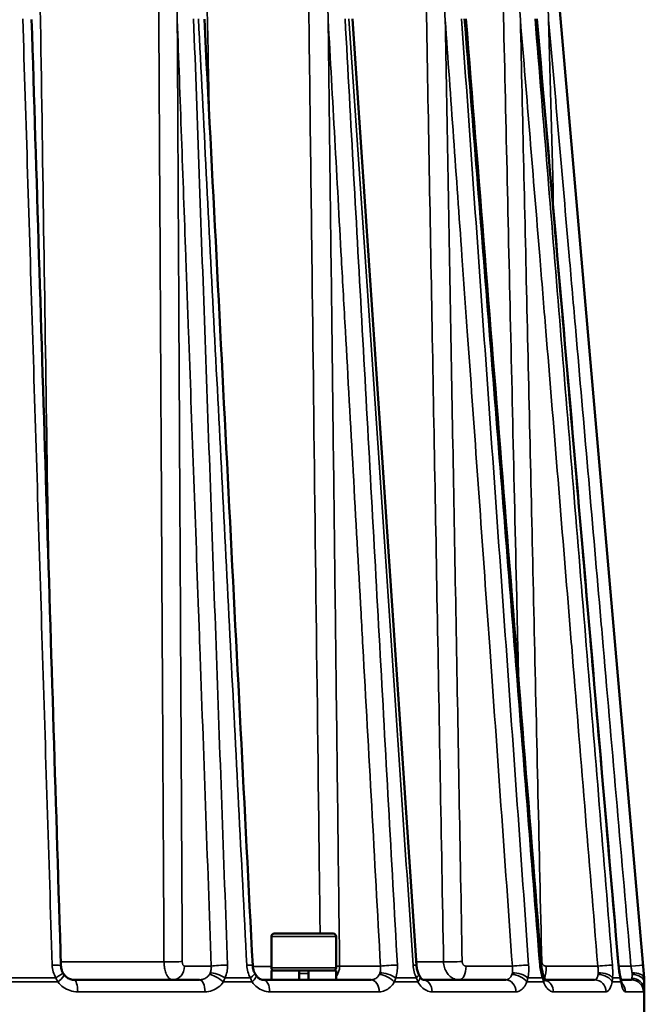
# Model space of a CAD drawing. Header units: millimetres. Extents: x 40 to 2195, y 40 to 1687.
# Tile 161 of 185: x 1563 to 1631, y 766 to 873. Entities that reach past the tile are written whole.
import ezdxf

# ---------------------------------------------------------------- set-up
doc = ezdxf.new("R2010")
doc.units = ezdxf.units.MM
doc.header["$LTSCALE"] = 8
doc.layers.add('Visible (ISO)', color=7, linetype='Continuous', lineweight=50)
doc.layers.add('Visible Narrow (ISO)', color=7, linetype='Continuous', lineweight=35)

msp = doc.modelspace()

# ---------------------------------------------------------------- linework, layer by layer
at = {"layer": 'Visible (ISO)'}
for p, q in [((1617.936, 917.718), (1630.891, 768.934)), ((1590.546, 773.418), (1590.546, 770.018)), ((1597.246, 773.718), (1590.846, 773.718)), ((1597.546, 773.418), (1597.546, 770.018)), ((1590.546, 769.718), (1593.546, 769.718)), ((1590.546, 769.718), (1590.546, 768.718)), ((1594.546, 769.718), (1593.546, 769.718)), ((1593.546, 769.718), (1593.546, 768.718)), ((1594.546, 769.718), (1594.546, 768.718)), ((1594.546, 769.718), (1597.546, 769.718)), ((1597.546, 769.718), (1597.546, 768.718)), ((1582.761, 768.718), (1569.177, 768.718)), ((1594.546, 768.718), (1589.667, 768.718)), ((1589.667, 768.718), (1589.667, 768.718)), ((1594.546, 768.718), (1597.466, 768.718)), ((1601.332, 768.718), (1597.466, 768.718)), ((1606.97, 768.718), (1606.97, 768.718)), ((1615.921, 768.718), (1606.972, 768.718)), ((1620.097, 768.718), (1620.097, 768.718)), ((1625.535, 768.718), (1620.193, 768.718)), ((1628.379, 768.718), (1628.379, 768.718)), ((1629.518, 768.718), (1628.379, 768.718)), ((1630.91, 763.718), (1630.91, 768.5))]:
    msp.add_line(p, q, dxfattribs=at)
for centre, radius, start, end in [((1590.846, 773.418), 0.3, 89.99998, 180), ((1597.246, 773.418), 0.3, 0, 90.00002), ((1590.846, 770.018), 0.3, 180, 270), ((1597.246, 770.018), 0.3, 270, 0), ((1625.91, 768.5), 5, 0, 4.97634)]:
    msp.add_arc(centre, radius, start, end, dxfattribs=at)
for centre, major_axis, ratio, start_param, end_param in [((1566.459, 770.193), (1.299, 0.04), 0.0814297, 6.2831346, 6.2831915), ((1587.217, 770.193), (1.298, 0.066), 0.0706785, 6.2831533, 6.283197), ((1604.955, 770.193), (1.297, 0.088), 0.0551106, 6.2831731, 6.283202), ((1618.465, 770.193), (1.296, 0.103), 0.035787, 6.2831841, 6.2832052), ((1626.826, 770.193), (1.295, 0.112), 0.0140246, 0.0000003, 0.000022), ((1566.849, 768.821), (1.127, 0.648), 0.0646655, 6.2831703, 6.2832308), ((1587.597, 768.821), (1.145, 0.615), 0.1913018, 0.0000062, 0.0000949), ((1605.299, 768.821), (1.181, 0.544), 0.3049012, 0.000022, 0.0001219), ((1618.75, 768.821), (1.225, 0.434), 0.397722, 0.0000233, 0.0001291), ((1627.032, 768.821), (1.269, 0.283), 0.4634387, 0.0000046, 0.0001211)]:
    msp.add_ellipse(centre, major_axis=major_axis, ratio=ratio, start_param=start_param, end_param=end_param, dxfattribs=at)
for points in [[(1564.588, 872.694), (1565.645, 838.541), (1566.702, 804.387), (1567.759, 770.234)], [(1583.284, 872.72), (1585.028, 838.567), (1586.772, 804.413), (1588.515, 770.259)], [(1599.317, 872.742), (1601.63, 838.588), (1603.941, 804.435), (1606.252, 770.281)], [(1611.594, 872.757), (1614.318, 838.604), (1617.04, 804.45), (1619.761, 770.296)], [(1619.28, 872.766), (1622.228, 838.612), (1625.175, 804.459), (1628.121, 770.305)], [(1567.976, 769.469), (1568.015, 769.402), (1568.057, 769.337), (1568.102, 769.278)], [(1588.744, 769.433), (1588.784, 769.358), (1588.827, 769.286), (1588.871, 769.22)], [(1606.481, 769.363), (1606.522, 769.275), (1606.563, 769.192), (1606.603, 769.116)], [(1619.975, 769.255), (1620.013, 769.15), (1620.049, 769.049), (1620.084, 768.956)], [(1628.301, 769.104), (1628.329, 768.978), (1628.354, 768.854), (1628.376, 768.738)]]:
    msp.add_open_spline(points, degree=3, dxfattribs=at)
for points, knots in [([(1567.759, 770.233), (1567.763, 770.077), (1567.792, 769.918), (1567.876, 769.664), (1567.922, 769.564), (1567.976, 769.47)], [0, 0, 0, 0, 0.047405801, 0.047405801, 0.080139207, 0.080139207, 0.080139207, 0.080139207]), ([(1588.515, 770.259), (1588.523, 770.108), (1588.549, 769.954), (1588.629, 769.678), (1588.681, 769.551), (1588.742, 769.436)], [0, 0, 0, 0, 0.045725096, 0.045725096, 0.086905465, 0.086905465, 0.086905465, 0.086905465]), ([(1606.252, 770.281), (1606.263, 770.119), (1606.289, 769.954), (1606.367, 769.645), (1606.419, 769.497), (1606.48, 769.366)], [0, 0, 0, 0, 0.048830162, 0.048830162, 0.097377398, 0.097377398, 0.097377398, 0.097377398]), ([(1619.761, 770.296), (1619.776, 770.106), (1619.804, 769.912), (1619.879, 769.561), (1619.924, 769.399), (1619.975, 769.255)], [0, 0, 0, 0, 0.05750245, 0.05750245, 0.11099868, 0.11099868, 0.11099868, 0.11099868]), ([(1628.121, 770.305), (1628.142, 770.066), (1628.172, 769.823), (1628.235, 769.423), (1628.267, 769.257), (1628.301, 769.104)], [0, 0, 0, 0, 0.07210272, 0.07210272, 0.12715477, 0.12715477, 0.12715477, 0.12715477]), ([(1568.102, 769.278), (1568.194, 769.154), (1568.305, 769.046), (1568.545, 768.877), (1568.677, 768.812), (1568.931, 768.736), (1569.055, 768.718), (1569.177, 768.718)], [0, 0, 0, 0, 0.04869151, 0.04869151, 0.09750558, 0.09750558, 0.14115899, 0.14115899, 0.14115899, 0.14115899]), ([(1588.871, 769.22), (1588.946, 769.107), (1589.033, 769.011), (1589.206, 768.865), (1589.295, 768.812), (1589.48, 768.735), (1589.575, 768.718), (1589.667, 768.718)], [0, 0, 0, 0, 0.04807091, 0.04807091, 0.09623189, 0.09623189, 0.15397796, 0.15397796, 0.15397796, 0.15397796]), ([(1606.603, 769.116), (1606.658, 769.014), (1606.718, 768.93), (1606.823, 768.811), (1606.869, 768.774), (1606.939, 768.727), (1606.959, 768.721), (1606.971, 768.718), (1606.972, 768.718), (1606.972, 768.718)], [0.00000509, 0.00000509, 0.00000509, 0.00000509, 0.04651303, 0.04651303, 0.09088006, 0.09088006, 0.13901594, 0.13901594, 0.16004643, 0.16004643, 0.16004643, 0.16004643]), ([(1620.084, 768.956), (1620.124, 768.849), (1620.167, 768.76), (1620.234, 768.647), (1620.259, 768.617), (1620.269, 768.606), (1620.27, 768.605), (1620.27, 768.605)], [0.00001277, 0.00001277, 0.00001277, 0.00001277, 0.04881207, 0.04881207, 0.09250692, 0.09250692, 0.10232668, 0.10232668, 0.10232668, 0.10232668]), ([(1628.376, 768.738), (1628.403, 768.588), (1628.435, 768.46), (1628.473, 768.335), (1628.484, 768.305), (1628.498, 768.267), (1628.503, 768.256), (1628.505, 768.251), (1628.506, 768.25), (1628.506, 768.25)], [0, 0, 0, 0, 0.06231788, 0.06231788, 0.08895708, 0.08895708, 0.11007237, 0.11007237, 0.11640622, 0.11640622, 0.11640622, 0.11640622])]:
    msp.add_open_spline(points, degree=3, knots=knots, dxfattribs=at)
at = {"layer": 'Visible Narrow (ISO)'}
for p, q in [((1597.546, 773.418), (1590.546, 773.418)), ((1578.915, 770.665), (1567.745, 770.665)), ((1581.145, 770.205), (1584.035, 770.205)), ((1585.795, 770.178), (1585.795, 770.178)), ((1587.889, 770.178), (1587.889, 770.178)), ((1590.546, 770.178), (1588.521, 770.178)), ((1597.546, 770.018), (1590.546, 770.018)), ((1597.925, 770.205), (1602.357, 770.205)), ((1609.181, 770.665), (1606.226, 770.665)), ((1611.622, 770.205), (1616.628, 770.205)), ((1620.27, 769.731), (1620.27, 769.731)), ((1620.291, 770.205), (1625.875, 770.205)), ((1628.091, 770.205), (1628.091, 770.205)), ((1628.13, 770.205), (1629.468, 770.205)), ((1567.207, 768.934), (1561.203, 768.934)), ((1567.354, 769.024), (1567.354, 769.024)), ((1588.264, 768.934), (1585.522, 768.934)), ((1593.546, 769.418), (1594.546, 769.418)), ((1603.992, 768.934), (1606.231, 768.934)), ((1619.883, 768.934), (1618.3, 768.934)), ((1628.289, 768.934), (1627.469, 768.934)), ((1630.891, 768.934), (1630.877, 768.934)), ((1561.202, 768.5), (1567.422, 768.5)), ((1585.34, 768.5), (1588.461, 768.5)), ((1603.848, 768.5), (1606.396, 768.5)), ((1618.203, 768.5), (1620.005, 768.5)), ((1627.427, 768.5), (1628.36, 768.5)), ((1630.891, 768.5), (1630.91, 768.5)), ((1583.359, 767.418), (1569.571, 767.418)), ((1602.208, 767.418), (1590.368, 767.418)), ((1617.016, 767.418), (1607.931, 767.418)), ((1626.774, 767.418), (1621.063, 767.418)), ((1630.817, 767.418), (1628.869, 767.418))]:
    msp.add_line(p, q, dxfattribs=at)
for centre, major_axis, ratio, start_param, end_param in [((1566.459, 770.193), (1.299, 0.04), 0.0814297, 0.0000061, 1.2937191), ((1579.599, 770.705), (1.5, 0.008), 0.0266841, 4.2383875, 5.7594019), ((1579.846, 770.218), (0, -1.5), 0.8660254, 0, 1.5620697), ((1581.149, 770.705), (0.005, 0.5), 0.5005844, 1.6021372, 3.1467683), ((1585.161, 770.193), (1.299, 0.047), 0.0793714, 1.0598095, 2.6161878), ((1587.217, 770.193), (1.298, 0.066), 0.0706785, 0.0000116, 1.0313763), ((1596.864, 770.218), (0, 1.5), 0.7071068, 3.8392953, 4.7036623), ((1596.864, 770.218), (1.5, 0.018), 0.0243944, 5.1837035, 5.4975275), ((1603.276, 770.193), (1.298, 0.072), 0.0674047, 0.7975724, 2.3539507), ((1604.955, 770.193), (1.297, 0.088), 0.0551106, 0.0000163, 0.7695179), ((1610.441, 770.705), (1.5, 0.027), 0.0204425, 3.7146753, 5.2356716), ((1610.872, 770.218), (0, -1.5), 0.5, 0, 1.5620697), ((1617.278, 770.193), (1.297, 0.092), 0.0508444, 0.5358356, 2.0922139), ((1618.465, 770.193), (1.296, 0.103), 0.035787, 0.00002, 0.5081349), ((1619.421, 770.705), (1.5, 0.034), 0.0150975, 4.9192322, 4.9738849), ((1619.903, 770.218), (0, 1.5), 0.258819, 3.666272, 4.7036623), ((1626.212, 770.193), (1.296, 0.106), 0.0308192, 0.274581, 1.8309592), ((1626.826, 770.193), (1.295, 0.112), 0.0140246, 0.0000221, 0.2471123), ((1626.826, 770.193), (1.295, 0.112), 0.0140237, 0.2471376, 0.247161), ((1629.468, 770.193), (1.295, 0.113), 0.0086937, 0.0136621, 1.5700403), ((1566.849, 768.821), (1.127, 0.648), 0.0646655, 4.9979671, 6.2831703), ((1567.06, 768.5), (1.042, 0.777), 0.1708574, 4.9375578, 6.2832057), ((1569.177, 767.418), (0, 1.3), 0.3029641, 4.712389, 6.2831853), ((1582.761, 767.418), (0, 1.3), 0.4596452, 4.7124002, 6.2831842), ((1584.713, 768.5), (1.075, -0.731), 0.2957554, 1.1607631, 2.7153872), ((1584.895, 768.821), (1.181, -0.543), 0.3062568, 1.1567654, 2.6689095), ((1587.597, 768.821), (1.145, 0.615), 0.1913018, 5.2285422, 6.2831914), ((1587.788, 768.5), (1.083, 0.719), 0.3175097, 5.1581231, 6.2832093), ((1589.667, 767.418), (0, 1.3), 0.5392959, 4.712389, 6.2831853), ((1601.332, 767.418), (0, 1.3), 0.6738411, 4.7123999, 6.2831838), ((1602.948, 768.5), (1.134, -0.635), 0.4247613, 0.9221391, 2.4767633), ((1603.093, 768.821), (1.226, -0.432), 0.398766, 0.897456, 2.4096001), ((1605.299, 768.821), (1.181, 0.544), 0.3049012, 5.4703531, 6.2832076), ((1605.458, 768.5), (1.145, 0.616), 0.4425243, 5.4008827, 6.2832012), ((1606.97, 767.418), (0, 1.3), 0.7388756, 4.712389, 6.2816376), ((1615.921, 767.418), (0, 1.3), 0.8421157, 4.7123982, 6.2831829), ((1617.091, 768.5), (1.206, -0.485), 0.5248204, 0.6536669, 2.2082911), ((1617.19, 768.821), (1.269, -0.281), 0.4641, 0.618277, 2.1304211), ((1618.75, 768.821), (1.225, 0.434), 0.397722, 5.7294211, 6.2832084), ((1618.866, 768.5), (1.217, 0.456), 0.5373815, 5.6745738, 6.2831815), ((1619.908, 767.418), (0, 1.3), 0.8880921, 6.1222437, 6.1222531), ((1619.903, 770.218), (0, 1.5), 0.2588398, 3.6614821, 3.6615017), ((1619.908, 767.418), (0, 1.3), 0.8881021, 4.712389, 6.0076634), ((1625.535, 767.418), (0, 1.3), 0.9530016, 4.7123978, 6.2831817), ((1626.178, 768.5), (1.271, -0.275), 0.5891139, 0.3519241, 1.9065482), ((1626.225, 768.821), (1.296, -0.097), 0.4978063, 0.3226095, 1.8347536), ((1627.032, 768.821), (1.269, 0.283), 0.4634387, 6.0083617, 6.28319), ((1627.097, 768.5), (1.278, 0.237), 0.5956171, 5.9810955, 6.2831534), ((1629.518, 767.418), (0, 1.3), 0.998942, 4.7123798, 6.2831637), ((1629.567, 767.718), (1.297, -0.081), 0.892504, 0.0697618, 1.6264031), ((1629.582, 768.821), (1.296, 0.099), 0.4975879, 0.0204852, 1.5326293), ((1629.592, 768.5), (1.3, -0.021), 0.6132602, 0.0259199, 1.580544), ((1627.599, 767.418), (0, -1.3), 0.9768059, 2.4896081, 2.489635), ((1627.599, 767.418), (0, -1.3), 0.976806, 1.5707963, 2.3941448)]:
    msp.add_ellipse(centre, major_axis=major_axis, ratio=ratio, start_param=start_param, end_param=end_param, dxfattribs=at)
for points, knots in [([(1566.446, 812.664), (1566.407, 815.23), (1566.369, 817.782), (1566.331, 820.318), (1566.091, 836.371), (1565.86, 851.78), (1565.619, 867.861), (1565.378, 883.942), (1565.127, 900.694), (1564.873, 917.678)], [0.28068206, 0.28068206, 0.28068206, 0.28068206, 0.33333333, 0.33333333, 0.33333333, 0.66666667, 0.66666667, 0.66666667, 1, 1, 1, 1]), ([(1578.108, 917.678), (1578.171, 906.137), (1578.236, 894.469), (1578.3, 882.785), (1578.365, 871.101), (1578.429, 859.4), (1578.495, 847.355), (1578.561, 835.31), (1578.629, 822.921), (1578.699, 810.144), (1578.769, 797.368), (1578.841, 784.203), (1578.915, 770.665)], [0, 0, 0, 0, 0.25, 0.25, 0.25, 0.5, 0.5, 0.5, 0.75, 0.75, 0.75, 1, 1, 1, 1]), ([(1583.823, 862.172), (1583.785, 864.006), (1583.748, 865.847), (1583.71, 867.697), (1583.382, 883.83), (1583.039, 900.637), (1582.692, 917.678)], [0.62845216, 0.62845216, 0.62845216, 0.62845216, 0.66666667, 0.66666667, 0.66666667, 1, 1, 1, 1]), ([(1594.057, 917.678), (1594.199, 906.103), (1594.342, 894.4), (1594.486, 882.676), (1594.629, 870.953), (1594.773, 859.209), (1594.92, 847.123), (1595.165, 827.067), (1595.421, 806.042), (1595.691, 783.928), (1595.732, 780.549), (1595.773, 777.146), (1595.815, 773.718)], [0, 0, 0, 0, 0.25, 0.25, 0.25, 0.5, 0.5, 0.5, 0.91483943, 0.91483943, 0.91483943, 0.97823422, 0.97823422, 0.97823422, 0.97823422]), ([(1606.521, 917.678), (1606.731, 906.142), (1606.942, 894.478), (1607.154, 882.793), (1607.365, 871.108), (1607.577, 859.401), (1607.795, 847.354), (1608.013, 835.307), (1608.237, 822.92), (1608.468, 810.144), (1608.699, 797.368), (1608.937, 784.203), (1609.181, 770.665)], [0, 0, 0, 0, 0.25, 0.25, 0.25, 0.5, 0.5, 0.5, 0.75, 0.75, 0.75, 1, 1, 1, 1]), ([(1614.65, 917.678), (1614.913, 906.142), (1615.179, 894.478), (1615.445, 882.793), (1615.711, 871.108), (1615.978, 859.401), (1616.252, 847.354), (1616.526, 835.307), (1616.807, 822.92), (1617.097, 810.144), (1617.165, 807.171), (1617.233, 804.177), (1617.301, 801.163)], [0, 0, 0, 0, 0.25, 0.25, 0.25, 0.5, 0.5, 0.5, 0.75, 0.75, 0.75, 0.80817265, 0.80817265, 0.80817265, 0.80817265]), ([(1563.628, 872.767), (1563.976, 861.603), (1564.325, 850.365), (1564.676, 839.055), (1565.028, 827.745), (1565.381, 816.363), (1565.737, 804.906), (1566.093, 793.448), (1566.451, 781.914), (1566.812, 770.306)], [0, 0, 0, 0, 0.33333333, 0.33333333, 0.33333333, 0.66666667, 0.66666667, 0.66666667, 1, 1, 1, 1]), ([(1584.035, 770.205), (1583.618, 781.813), (1583.204, 793.346), (1582.792, 804.804), (1582.746, 806.071), (1582.701, 807.336), (1582.656, 808.601), (1582.29, 818.777), (1581.926, 828.894), (1581.565, 838.954), (1581.467, 841.676), (1581.369, 844.393), (1581.272, 847.106), (1580.964, 855.668), (1580.657, 864.188), (1580.353, 872.665)], [0, 0, 0, 0, 0.3333333, 0.3333333, 0.3333333, 0.3701783, 0.3701783, 0.3701783, 0.6666667, 0.6666667, 0.6666667, 0.7468814, 0.7468814, 0.7468814, 1, 1, 1, 1]), ([(1580.353, 872.665), (1580.409, 862.121), (1580.467, 851.316), (1580.526, 840.291), (1580.585, 829.265), (1580.646, 818.019), (1580.707, 806.432), (1580.769, 794.846), (1580.833, 782.919), (1580.898, 770.691)], [0, 0, 0, 0, 0.3333333, 0.3333333, 0.3333333, 0.6666667, 0.6666667, 0.6666667, 1, 1, 1, 1]), ([(1585.793, 770.306), (1585.377, 781.914), (1584.964, 793.448), (1584.553, 804.906), (1584.143, 816.363), (1583.735, 827.745), (1583.33, 839.055), (1582.924, 850.365), (1582.522, 861.603), (1582.122, 872.767)], [0, 0, 0, 0, 0.3333333, 0.3333333, 0.3333333, 0.6666667, 0.6666667, 0.6666667, 1, 1, 1, 1]), ([(1582.637, 872.767), (1583.209, 861.603), (1583.784, 850.365), (1584.363, 839.055), (1584.942, 827.745), (1585.524, 816.363), (1586.11, 804.906), (1586.696, 793.448), (1587.286, 781.914), (1587.88, 770.306)], [0, 0, 0, 0, 0.33333333, 0.33333333, 0.33333333, 0.66666667, 0.66666667, 0.66666667, 1, 1, 1, 1]), ([(1602.357, 770.205), (1601.715, 781.813), (1601.077, 793.346), (1600.443, 804.804), (1600.376, 806.013), (1600.309, 807.22), (1600.242, 808.427), (1599.676, 818.662), (1599.113, 828.837), (1598.553, 838.954), (1598.408, 841.561), (1598.264, 844.164), (1598.12, 846.764), (1597.64, 855.441), (1597.162, 864.075), (1596.686, 872.665)], [0, 0, 0, 0, 0.3333333, 0.3333333, 0.3333333, 0.3684919, 0.3684919, 0.3684919, 0.6666667, 0.6666667, 0.6666667, 0.7435091, 0.7435091, 0.7435091, 1, 1, 1, 1]), ([(1596.686, 872.665), (1596.815, 862.07), (1596.946, 851.213), (1597.08, 840.135), (1597.214, 829.058), (1597.351, 817.76), (1597.491, 806.118), (1597.632, 794.477), (1597.777, 782.492), (1597.925, 770.205)], [0, 0, 0, 0, 0.3333333, 0.3333333, 0.3333333, 0.6666667, 0.6666667, 0.6666667, 1, 1, 1, 1]), ([(1604.18, 770.306), (1603.538, 781.914), (1602.901, 793.448), (1602.268, 804.906), (1601.635, 816.363), (1601.006, 827.745), (1600.381, 839.055), (1599.756, 850.365), (1599.135, 861.603), (1598.518, 872.767)], [0, 0, 0, 0, 0.3333333, 0.3333333, 0.3333333, 0.6666667, 0.6666667, 0.6666667, 1, 1, 1, 1]), ([(1598.939, 872.767), (1599.696, 861.603), (1600.458, 850.365), (1601.225, 839.055), (1601.991, 827.745), (1602.763, 816.363), (1603.539, 804.906), (1604.316, 793.448), (1605.097, 781.914), (1605.883, 770.306)], [0, 0, 0, 0, 0.33333333, 0.33333333, 0.33333333, 0.66666667, 0.66666667, 0.66666667, 1, 1, 1, 1]), ([(1616.628, 770.205), (1615.804, 781.813), (1614.986, 793.346), (1614.173, 804.804), (1614.083, 806.071), (1613.993, 807.336), (1613.903, 808.601), (1613.181, 818.777), (1612.463, 828.894), (1611.749, 838.954), (1611.556, 841.676), (1611.363, 844.393), (1611.17, 847.106), (1610.562, 855.668), (1609.957, 864.188), (1609.355, 872.665)], [0, 0, 0, 0, 0.3333333, 0.3333333, 0.3333333, 0.3701783, 0.3701783, 0.3701783, 0.6666667, 0.6666667, 0.6666667, 0.7468814, 0.7468814, 0.7468814, 1, 1, 1, 1]), ([(1609.355, 872.665), (1609.546, 862.119), (1609.74, 851.313), (1609.939, 840.288), (1610.137, 829.262), (1610.34, 818.018), (1610.548, 806.432), (1610.757, 794.846), (1610.971, 782.919), (1611.191, 770.691)], [0, 0, 0, 0, 0.3333333, 0.3333333, 0.3333333, 0.6666667, 0.6666667, 0.6666667, 1, 1, 1, 1]), ([(1618.391, 770.306), (1617.568, 781.914), (1616.75, 793.448), (1615.938, 804.906), (1615.125, 816.363), (1614.318, 827.745), (1613.516, 839.055), (1612.714, 850.365), (1611.917, 861.603), (1611.125, 872.767)], [0, 0, 0, 0, 0.3333333, 0.3333333, 0.3333333, 0.6666667, 0.6666667, 0.6666667, 1, 1, 1, 1]), ([(1611.422, 872.767), (1612.313, 861.603), (1613.21, 850.365), (1614.112, 839.055), (1615.015, 827.745), (1615.923, 816.363), (1616.836, 804.906), (1617.75, 793.448), (1618.67, 781.914), (1619.595, 770.306)], [0, 0, 0, 0, 0.33333333, 0.33333333, 0.33333333, 0.66666667, 0.66666667, 0.66666667, 1, 1, 1, 1]), ([(1617.496, 872.665), (1617.736, 862.119), (1617.981, 851.313), (1618.232, 840.288), (1618.482, 829.262), (1618.737, 818.018), (1618.999, 806.432), (1619.262, 794.846), (1619.532, 782.919), (1619.809, 770.691)], [0, 0, 0, 0, 0.3333333, 0.3333333, 0.3333333, 0.6666667, 0.6666667, 0.6666667, 1, 1, 1, 1]), ([(1625.875, 770.205), (1624.926, 781.813), (1623.983, 793.346), (1623.047, 804.804), (1622.943, 806.071), (1622.839, 807.336), (1622.736, 808.601), (1621.904, 818.777), (1621.077, 828.894), (1620.254, 838.954), (1620.031, 841.676), (1619.809, 844.393), (1619.587, 847.106), (1618.887, 855.668), (1618.19, 864.188), (1617.496, 872.665)], [0, 0, 0, 0, 0.3333333, 0.3333333, 0.3333333, 0.3701783, 0.3701783, 0.3701783, 0.6666667, 0.6666667, 0.6666667, 0.7468814, 0.7468814, 0.7468814, 1, 1, 1, 1]), ([(1627.458, 770.306), (1626.509, 781.914), (1625.567, 793.448), (1624.63, 804.906), (1623.694, 816.363), (1622.763, 827.745), (1621.839, 839.055), (1620.914, 850.365), (1619.995, 861.603), (1619.082, 872.767)], [0, 0, 0, 0, 0.3333333, 0.3333333, 0.3333333, 0.6666667, 0.6666667, 0.6666667, 1, 1, 1, 1]), ([(1619.237, 872.767), (1620.201, 861.603), (1621.171, 850.365), (1622.148, 839.055), (1623.124, 827.745), (1624.107, 816.363), (1625.096, 804.906), (1626.085, 793.448), (1627.08, 781.914), (1628.081, 770.306)], [0, 0, 0, 0, 0.33333333, 0.33333333, 0.33333333, 0.66666667, 0.66666667, 0.66666667, 1, 1, 1, 1]), ([(1629.468, 770.205), (1628.459, 781.813), (1627.456, 793.346), (1626.459, 804.804), (1626.349, 806.071), (1626.239, 807.336), (1626.129, 808.601), (1625.243, 818.777), (1624.363, 828.894), (1623.488, 838.954), (1623.251, 841.676), (1623.015, 844.393), (1622.779, 847.106), (1622.034, 855.668), (1621.292, 864.188), (1620.554, 872.665)], [0, 0, 0, 0, 0.3333333, 0.3333333, 0.3333333, 0.3701783, 0.3701783, 0.3701783, 0.6666667, 0.6666667, 0.6666667, 0.7468814, 0.7468814, 0.7468814, 1, 1, 1, 1]), ([(1630.763, 770.306), (1629.754, 781.914), (1628.751, 793.448), (1627.754, 804.906), (1626.757, 816.363), (1625.767, 827.745), (1624.783, 839.055), (1623.799, 850.365), (1622.821, 861.603), (1621.849, 872.767)], [0, 0, 0, 0, 0.3333333, 0.3333333, 0.3333333, 0.6666667, 0.6666667, 0.6666667, 1, 1, 1, 1]), ([(1566.812, 770.306), (1566.819, 770.058), (1566.898, 769.581), (1567.084, 769.143), (1567.207, 768.934)], [0, 0, 0, 0, 0.5, 0.9999961, 0.9999961, 0.9999961, 0.9999961]), ([(1578.915, 770.665), (1578.916, 770.517), (1578.926, 770.377), (1578.94, 770.247), (1578.955, 770.117), (1578.974, 769.997), (1578.997, 769.887), (1579.021, 769.777), (1579.047, 769.678), (1579.076, 769.587), (1579.105, 769.497), (1579.136, 769.416), (1579.167, 769.344), (1579.199, 769.271), (1579.232, 769.207), (1579.266, 769.151), (1579.299, 769.094), (1579.332, 769.045), (1579.365, 769.003), (1579.398, 768.96), (1579.431, 768.924), (1579.463, 768.893), (1579.495, 768.862), (1579.527, 768.836), (1579.558, 768.815), (1579.589, 768.793), (1579.62, 768.776), (1579.651, 768.762), (1579.682, 768.747), (1579.713, 768.737), (1579.746, 768.729), (1579.778, 768.722), (1579.812, 768.718), (1579.846, 768.718)], [0, 0, 0, 0, 0.0909091, 0.0909091, 0.0909091, 0.1818182, 0.1818182, 0.1818182, 0.2727273, 0.2727273, 0.2727273, 0.3636364, 0.3636364, 0.3636364, 0.4545455, 0.4545455, 0.4545455, 0.5454545, 0.5454545, 0.5454545, 0.6363636, 0.6363636, 0.6363636, 0.7272727, 0.7272727, 0.7272727, 0.8181818, 0.8181818, 0.8181818, 0.9090909, 0.9090909, 0.9090909, 1, 1, 1, 1]), ([(1583.919, 769.47), (1583.966, 769.581), (1584.034, 769.82), (1584.045, 770.076), (1584.035, 770.205)], [0.00000667, 0.00000667, 0.00000667, 0.00000667, 0.5, 1, 1, 1, 1]), ([(1585.522, 768.934), (1585.62, 769.144), (1585.762, 769.583), (1585.802, 770.059), (1585.793, 770.306)], [0.00000784, 0.00000784, 0.00000784, 0.00000784, 0.5, 1, 1, 1, 1]), ([(1587.88, 770.306), (1587.892, 770.058), (1587.974, 769.581), (1588.151, 769.143), (1588.264, 768.934)], [0, 0, 0, 0, 0.5, 0.9999961, 0.9999961, 0.9999961, 0.9999961]), ([(1602.296, 769.47), (1602.33, 769.581), (1602.375, 769.82), (1602.371, 770.076), (1602.357, 770.205)], [0.00000667, 0.00000667, 0.00000667, 0.00000667, 0.5, 1, 1, 1, 1]), ([(1603.992, 768.934), (1604.067, 769.144), (1604.173, 769.583), (1604.193, 770.059), (1604.18, 770.306)], [0.00001523, 0.00001523, 0.00001523, 0.00001523, 0.5, 1, 1, 1, 1]), ([(1605.883, 770.306), (1605.9, 770.058), (1605.979, 769.581), (1606.134, 769.143), (1606.231, 768.934)], [0, 0, 0, 0, 0.5, 0.9999961, 0.9999961, 0.9999961, 0.9999961]), ([(1609.181, 770.665), (1609.185, 770.46), (1609.248, 770.05), (1609.497, 769.498), (1609.875, 769.061), (1610.349, 768.782), (1610.697, 768.718), (1610.872, 768.718)], [0, 0, 0, 0, 0.2, 0.4, 0.6, 0.8, 0.99999999, 0.99999999, 0.99999999, 0.99999999]), ([(1611.191, 770.691), (1611.191, 770.675), (1611.192, 770.659), (1611.194, 770.642), (1611.197, 770.607), (1611.204, 770.574), (1611.214, 770.54), (1611.22, 770.52), (1611.227, 770.5), (1611.235, 770.481), (1611.247, 770.454), (1611.261, 770.429), (1611.276, 770.404), (1611.29, 770.383), (1611.305, 770.363), (1611.321, 770.345), (1611.337, 770.327), (1611.354, 770.311), (1611.371, 770.297), (1611.393, 770.279), (1611.417, 770.263), (1611.442, 770.25), (1611.458, 770.241), (1611.474, 770.234), (1611.49, 770.228), (1611.52, 770.217), (1611.551, 770.21), (1611.583, 770.206), (1611.596, 770.205), (1611.609, 770.205), (1611.622, 770.205)], [0.0000001, 0.0000001, 0.0000001, 0.0000001, 0.0628524, 0.0628524, 0.0628524, 0.2, 0.2, 0.2, 0.28390582, 0.28390582, 0.28390582, 0.4, 0.4, 0.4, 0.50303544, 0.50303544, 0.50303544, 0.6, 0.6, 0.6, 0.7220723, 0.7220723, 0.7220723, 0.8, 0.8, 0.8, 0.94310197, 0.94310197, 0.94310197, 1, 1, 1, 1]), ([(1616.626, 769.47), (1616.645, 769.581), (1616.663, 769.82), (1616.645, 770.076), (1616.628, 770.205)], [0.00000667, 0.00000667, 0.00000667, 0.00000667, 0.5, 1, 1, 1, 1]), ([(1618.3, 768.934), (1618.347, 769.144), (1618.408, 769.583), (1618.408, 770.059), (1618.391, 770.306)], [0.00002777, 0.00002777, 0.00002777, 0.00002777, 0.5, 1, 1, 1, 1]), ([(1619.595, 770.306), (1619.615, 770.058), (1619.685, 769.581), (1619.808, 769.143), (1619.883, 768.934)], [0, 0, 0, 0, 0.5, 0.9999961, 0.9999961, 0.9999961, 0.9999961]), ([(1619.809, 770.691), (1619.81, 770.675), (1619.811, 770.659), (1619.813, 770.642), (1619.817, 770.607), (1619.824, 770.574), (1619.836, 770.54), (1619.842, 770.52), (1619.85, 770.5), (1619.86, 770.481), (1619.873, 770.454), (1619.888, 770.429), (1619.905, 770.404), (1619.921, 770.383), (1619.938, 770.363), (1619.956, 770.345), (1619.973, 770.327), (1619.992, 770.311), (1620.012, 770.297), (1620.036, 770.279), (1620.063, 770.263), (1620.091, 770.25), (1620.108, 770.241), (1620.126, 770.234), (1620.145, 770.228), (1620.178, 770.217), (1620.213, 770.21), (1620.248, 770.206), (1620.263, 770.205), (1620.277, 770.205), (1620.291, 770.205)], [0.0000001, 0.0000001, 0.0000001, 0.0000001, 0.06285263, 0.06285263, 0.06285263, 0.2, 0.2, 0.2, 0.28390591, 0.28390591, 0.28390591, 0.4, 0.4, 0.4, 0.50303559, 0.50303559, 0.50303559, 0.6, 0.6, 0.6, 0.72207236, 0.72207236, 0.72207236, 0.8, 0.8, 0.8, 0.94310202, 0.94310202, 0.94310202, 1, 1, 1, 1]), ([(1625.933, 769.47), (1625.934, 769.581), (1625.925, 769.82), (1625.895, 770.076), (1625.875, 770.205)], [0.00000667, 0.00000667, 0.00000667, 0.00000667, 0.5, 1, 1, 1, 1]), ([(1627.469, 768.934), (1627.486, 769.144), (1627.499, 769.583), (1627.478, 770.059), (1627.458, 770.306)], [0.00006041, 0.00006041, 0.00006041, 0.00006041, 0.5, 1, 1, 1, 1]), ([(1628.081, 770.306), (1628.103, 770.058), (1628.16, 769.581), (1628.242, 769.143), (1628.289, 768.934)], [0, 0, 0, 0, 0.5, 0.9999961, 0.9999961, 0.9999961, 0.9999961]), ([(1629.582, 769.47), (1629.566, 769.581), (1629.53, 769.82), (1629.489, 770.076), (1629.468, 770.205)], [0.00000667, 0.00000667, 0.00000667, 0.00000667, 0.5, 1, 1, 1, 1]), ([(1630.876, 768.935), (1630.86, 769.145), (1630.825, 769.583), (1630.785, 770.059), (1630.763, 770.306)], [0.00095408, 0.00095408, 0.00095408, 0.00095408, 0.5, 1, 1, 1, 1]), ([(1567.207, 768.934), (1567.239, 768.86), (1567.273, 768.786), (1567.309, 768.714), (1567.332, 768.667), (1567.356, 768.621), (1567.381, 768.574), (1567.394, 768.55), (1567.408, 768.525), (1567.422, 768.5)], [0, 0, 0, 0, 0.5, 0.5, 0.5, 0.8250992, 0.8250992, 0.8250992, 1, 1, 1, 1]), ([(1582.761, 768.718), (1582.9, 768.718), (1583.176, 768.765), (1583.546, 768.968), (1583.742, 769.179), (1583.824, 769.298)], [0, 0, 0, 0, 0.33333333, 0.66666667, 0.99999779, 0.99999779, 0.99999779, 0.99999779]), ([(1583.824, 769.298), (1583.83, 769.307), (1583.837, 769.317), (1583.843, 769.327), (1583.855, 769.345), (1583.866, 769.364), (1583.876, 769.382), (1583.892, 769.411), (1583.906, 769.44), (1583.919, 769.47)], [0, 0, 0, 0, 0.1728822, 0.1728822, 0.1728822, 0.5, 0.5, 0.5, 1, 1, 1, 1]), ([(1585.34, 768.5), (1585.376, 768.57), (1585.409, 768.641), (1585.439, 768.714), (1585.469, 768.786), (1585.497, 768.859), (1585.522, 768.934)], [0.00000205, 0.00000205, 0.00000205, 0.00000205, 0.5, 0.5, 0.5, 1, 1, 1, 1]), ([(1588.264, 768.934), (1588.295, 768.86), (1588.327, 768.786), (1588.36, 768.714), (1588.381, 768.667), (1588.403, 768.62), (1588.425, 768.574), (1588.437, 768.549), (1588.449, 768.525), (1588.461, 768.5)], [0, 0, 0, 0, 0.5, 0.5, 0.5, 0.8255144, 0.8255144, 0.8255144, 1, 1, 1, 1]), ([(1601.332, 768.718), (1601.449, 768.718), (1601.681, 768.765), (1601.99, 768.968), (1602.154, 769.179), (1602.222, 769.298)], [0, 0, 0, 0, 0.33333333, 0.66666667, 0.99999779, 0.99999779, 0.99999779, 0.99999779]), ([(1602.222, 769.298), (1602.227, 769.307), (1602.232, 769.317), (1602.237, 769.327), (1602.247, 769.345), (1602.256, 769.364), (1602.264, 769.382), (1602.276, 769.411), (1602.287, 769.44), (1602.296, 769.47)], [0, 0, 0, 0, 0.1728822, 0.1728822, 0.1728822, 0.5, 0.5, 0.5, 1, 1, 1, 1]), ([(1603.848, 768.5), (1603.877, 768.57), (1603.904, 768.641), (1603.928, 768.714), (1603.952, 768.786), (1603.974, 768.859), (1603.992, 768.934)], [0.00000205, 0.00000205, 0.00000205, 0.00000205, 0.5, 0.5, 0.5, 1, 1, 1, 1]), ([(1606.231, 768.934), (1606.258, 768.86), (1606.285, 768.786), (1606.313, 768.714), (1606.331, 768.667), (1606.349, 768.62), (1606.367, 768.574), (1606.377, 768.549), (1606.386, 768.525), (1606.396, 768.5)], [0, 0, 0, 0, 0.5, 0.5, 0.5, 0.8255144, 0.8255144, 0.8255144, 1, 1, 1, 1]), ([(1615.921, 768.718), (1616.009, 768.718), (1616.182, 768.765), (1616.409, 768.968), (1616.528, 769.179), (1616.577, 769.298)], [0, 0, 0, 0, 0.33333333, 0.66666667, 0.99999779, 0.99999779, 0.99999779, 0.99999779]), ([(1616.577, 769.298), (1616.581, 769.307), (1616.585, 769.317), (1616.589, 769.327), (1616.595, 769.345), (1616.601, 769.364), (1616.607, 769.382), (1616.615, 769.411), (1616.622, 769.44), (1616.626, 769.47)], [0, 0, 0, 0, 0.1728822, 0.1728822, 0.1728822, 0.5, 0.5, 0.5, 1, 1, 1, 1]), ([(1618.203, 768.5), (1618.224, 768.57), (1618.243, 768.641), (1618.259, 768.714), (1618.275, 768.786), (1618.289, 768.859), (1618.3, 768.934)], [0.00002919, 0.00002919, 0.00002919, 0.00002919, 0.5, 0.5, 0.5, 1, 1, 1, 1]), ([(1619.883, 768.934), (1619.904, 768.86), (1619.925, 768.786), (1619.945, 768.714), (1619.958, 768.667), (1619.971, 768.62), (1619.984, 768.574), (1619.991, 768.549), (1619.998, 768.525), (1620.005, 768.5)], [0, 0, 0, 0, 0.5, 0.5, 0.5, 0.8255144, 0.8255144, 0.8255144, 1, 1, 1, 1]), ([(1625.535, 768.718), (1625.587, 768.718), (1625.689, 768.765), (1625.819, 768.969), (1625.885, 769.179), (1625.913, 769.298)], [0, 0, 0, 0, 0.33333333, 0.66666667, 0.99999778, 0.99999778, 0.99999778, 0.99999778]), ([(1625.913, 769.298), (1625.919, 769.325), (1625.924, 769.354), (1625.927, 769.382), (1625.931, 769.411), (1625.933, 769.44), (1625.933, 769.47)], [0, 0, 0, 0, 0.5, 0.5, 0.5, 1, 1, 1, 1]), ([(1627.427, 768.5), (1627.431, 768.525), (1627.435, 768.549), (1627.438, 768.574), (1627.444, 768.62), (1627.45, 768.666), (1627.455, 768.714), (1627.462, 768.786), (1627.467, 768.859), (1627.469, 768.934)], [0.0000681, 0.0000681, 0.0000681, 0.0000681, 0.17347166, 0.17347166, 0.17347166, 0.5, 0.5, 0.5, 1, 1, 1, 1]), ([(1628.289, 768.934), (1628.303, 768.86), (1628.316, 768.786), (1628.328, 768.714), (1628.339, 768.642), (1628.35, 768.571), (1628.36, 768.5)], [0, 0, 0, 0, 0.5, 0.5, 0.5, 1, 1, 1, 1]), ([(1629.518, 768.718), (1629.528, 768.718), (1629.546, 768.745), (1629.561, 768.826), (1629.567, 768.878)], [0, 0, 0, 0, 0.5, 0.99999923, 0.99999923, 0.99999923, 0.99999923]), ([(1629.567, 768.878), (1629.573, 768.929), (1629.578, 768.99), (1629.582, 769.06), (1629.586, 769.131), (1629.589, 769.211), (1629.592, 769.298)], [0.00015721, 0.00015721, 0.00015721, 0.00015721, 0.5, 0.5, 0.5, 0.99999546, 0.99999546, 0.99999546, 0.99999546]), ([(1629.592, 769.298), (1629.592, 769.325), (1629.592, 769.354), (1629.59, 769.382), (1629.589, 769.411), (1629.586, 769.44), (1629.582, 769.47)], [0, 0, 0, 0, 0.5, 0.5, 0.5, 1, 1, 1, 1]), ([(1630.891, 768.5), (1630.892, 768.525), (1630.892, 768.549), (1630.892, 768.573), (1630.891, 768.62), (1630.891, 768.666), (1630.889, 768.714), (1630.887, 768.786), (1630.883, 768.859), (1630.877, 768.934)], [0.00000205, 0.00000205, 0.00000205, 0.00000205, 0.17342694, 0.17342694, 0.17342694, 0.5, 0.5, 0.5, 1, 1, 1, 1]), ([(1567.422, 768.5), (1567.595, 768.272), (1567.989, 767.888), (1568.745, 767.505), (1569.285, 767.418), (1569.571, 767.418)], [0.00000004, 0.00000004, 0.00000004, 0.00000004, 0.33333333, 0.66666667, 1, 1, 1, 1]), ([(1588.461, 768.5), (1588.615, 768.272), (1588.966, 767.888), (1589.638, 767.505), (1590.116, 767.418), (1590.368, 767.418)], [0.00000004, 0.00000004, 0.00000004, 0.00000004, 0.33333333, 0.66666667, 1, 1, 1, 1]), ([(1606.396, 768.5), (1606.521, 768.272), (1606.805, 767.888), (1607.346, 767.505), (1607.729, 767.418), (1607.931, 767.418)], [0.00000004, 0.00000004, 0.00000004, 0.00000004, 0.33333333, 0.66666667, 1, 1, 1, 1]), ([(1620.005, 768.5), (1620.092, 768.272), (1620.289, 767.888), (1620.662, 767.505), (1620.925, 767.418), (1621.063, 767.418)], [0.00000004, 0.00000004, 0.00000004, 0.00000004, 0.33333333, 0.66666667, 1, 1, 1, 1]), ([(1628.36, 768.5), (1628.403, 768.272), (1628.5, 767.888), (1628.68, 767.505), (1628.805, 767.418), (1628.869, 767.418)], [0.00000006, 0.00000006, 0.00000006, 0.00000006, 0.33333333, 0.66666667, 1, 1, 1, 1]), ([(1630.817, 767.418), (1630.827, 767.418), (1630.846, 767.471), (1630.86, 767.619), (1630.866, 767.718)], [0, 0, 0, 0, 0.5, 0.99999945, 0.99999945, 0.99999945, 0.99999945])]:
    msp.add_open_spline(points, degree=3, knots=knots, dxfattribs=at)
for points in [[(1580.353, 872.665), (1580.325, 873.919), (1580.27, 876.323), (1580.188, 879.597), (1580.106, 882.598), (1580.026, 885.362), (1579.947, 887.937), (1579.868, 890.339), (1579.792, 892.541), (1579.719, 894.541), (1579.649, 896.367), (1579.582, 898.041), (1579.518, 899.579), (1579.457, 900.992), (1579.398, 902.289), (1579.342, 903.481), (1579.288, 904.579), (1579.237, 905.593), (1579.187, 906.534), (1579.139, 907.412), (1579.092, 908.233), (1579.047, 908.997), (1579.004, 909.704), (1578.963, 910.355), (1578.924, 910.948), (1578.887, 911.487), (1578.852, 911.977), (1578.82, 912.421), (1578.789, 912.826), (1578.76, 913.194), (1578.733, 913.532), (1578.706, 913.843), (1578.681, 914.132), (1578.657, 914.403), (1578.633, 914.656), (1578.611, 914.893), (1578.588, 915.115), (1578.567, 915.322), (1578.546, 915.515), (1578.526, 915.695), (1578.507, 915.863), (1578.488, 916.02), (1578.47, 916.165), (1578.452, 916.301), (1578.435, 916.427), (1578.418, 916.544), (1578.402, 916.652), (1578.386, 916.753), (1578.371, 916.846), (1578.356, 916.932), (1578.342, 917.012), (1578.328, 917.087), (1578.314, 917.156), (1578.3, 917.222), (1578.286, 917.283), (1578.272, 917.341), (1578.257, 917.397), (1578.242, 917.451), (1578.225, 917.502), (1578.208, 917.551), (1578.188, 917.596), (1578.166, 917.637), (1578.138, 917.669), (1578.118, 917.678), (1578.108, 917.678)], [(1596.686, 872.665), (1596.642, 873.919), (1596.555, 876.323), (1596.43, 879.597), (1596.311, 882.598), (1596.197, 885.362), (1596.087, 887.937), (1595.981, 890.339), (1595.88, 892.541), (1595.786, 894.541), (1595.697, 896.367), (1595.613, 898.041), (1595.533, 899.579), (1595.458, 900.992), (1595.387, 902.289), (1595.321, 903.481), (1595.257, 904.579), (1595.197, 905.593), (1595.14, 906.534), (1595.086, 907.412), (1595.033, 908.233), (1594.983, 908.997), (1594.935, 909.705), (1594.89, 910.355), (1594.847, 910.948), (1594.808, 911.487), (1594.771, 911.977), (1594.736, 912.421), (1594.704, 912.826), (1594.674, 913.194), (1594.645, 913.532), (1594.618, 913.843), (1594.592, 914.132), (1594.568, 914.403), (1594.544, 914.656), (1594.521, 914.894), (1594.499, 915.115), (1594.478, 915.322), (1594.457, 915.515), (1594.438, 915.695), (1594.419, 915.863), (1594.4, 916.02), (1594.383, 916.165), (1594.366, 916.301), (1594.349, 916.427), (1594.334, 916.544), (1594.319, 916.652), (1594.304, 916.753), (1594.29, 916.846), (1594.276, 916.932), (1594.263, 917.012), (1594.25, 917.087), (1594.237, 917.156), (1594.224, 917.222), (1594.212, 917.283), (1594.199, 917.341), (1594.186, 917.397), (1594.172, 917.451), (1594.158, 917.502), (1594.142, 917.551), (1594.125, 917.596), (1594.106, 917.637), (1594.083, 917.669), (1594.066, 917.678), (1594.057, 917.678)], [(1609.355, 872.665), (1609.297, 873.919), (1609.184, 876.323), (1609.026, 879.597), (1608.877, 882.598), (1608.737, 885.362), (1608.604, 887.937), (1608.477, 890.338), (1608.359, 892.541), (1608.249, 894.541), (1608.147, 896.367), (1608.051, 898.041), (1607.962, 899.579), (1607.879, 900.991), (1607.801, 902.288), (1607.728, 903.48), (1607.659, 904.578), (1607.595, 905.593), (1607.534, 906.534), (1607.477, 907.412), (1607.422, 908.233), (1607.37, 908.997), (1607.32, 909.704), (1607.274, 910.354), (1607.231, 910.948), (1607.192, 911.487), (1607.155, 911.976), (1607.121, 912.421), (1607.089, 912.826), (1607.06, 913.194), (1607.032, 913.532), (1607.006, 913.843), (1606.982, 914.132), (1606.958, 914.403), (1606.936, 914.656), (1606.914, 914.893), (1606.894, 915.115), (1606.874, 915.322), (1606.855, 915.515), (1606.837, 915.695), (1606.82, 915.863), (1606.804, 916.019), (1606.788, 916.165), (1606.773, 916.301), (1606.759, 916.427), (1606.745, 916.544), (1606.732, 916.652), (1606.719, 916.753), (1606.707, 916.846), (1606.695, 916.932), (1606.684, 917.012), (1606.673, 917.087), (1606.662, 917.156), (1606.652, 917.222), (1606.641, 917.283), (1606.631, 917.341), (1606.62, 917.397), (1606.609, 917.451), (1606.598, 917.502), (1606.585, 917.551), (1606.572, 917.596), (1606.557, 917.637), (1606.54, 917.669), (1606.528, 917.678), (1606.521, 917.678)], [(1617.496, 872.665), (1617.428, 873.919), (1617.297, 876.323), (1617.115, 879.598), (1616.947, 882.599), (1616.791, 885.363), (1616.644, 887.938), (1616.505, 890.34), (1616.377, 892.542), (1616.259, 894.543), (1616.151, 896.369), (1616.051, 898.043), (1615.958, 899.581), (1615.871, 900.993), (1615.792, 902.29), (1615.717, 903.482), (1615.649, 904.58), (1615.584, 905.594), (1615.524, 906.535), (1615.467, 907.413), (1615.414, 908.234), (1615.363, 908.998), (1615.316, 909.705), (1615.273, 910.355), (1615.232, 910.948), (1615.195, 911.487), (1615.161, 911.976), (1615.129, 912.421), (1615.1, 912.825), (1615.074, 913.194), (1615.049, 913.531), (1615.026, 913.842), (1615.004, 914.131), (1614.984, 914.402), (1614.964, 914.656), (1614.946, 914.893), (1614.928, 915.114), (1614.911, 915.322), (1614.896, 915.515), (1614.881, 915.695), (1614.866, 915.863), (1614.853, 916.019), (1614.84, 916.165), (1614.828, 916.3), (1614.817, 916.426), (1614.806, 916.543), (1614.795, 916.652), (1614.785, 916.752), (1614.776, 916.846), (1614.767, 916.932), (1614.759, 917.012), (1614.751, 917.087), (1614.743, 917.156), (1614.735, 917.222), (1614.728, 917.283), (1614.72, 917.341), (1614.713, 917.397), (1614.705, 917.451), (1614.697, 917.502), (1614.689, 917.551), (1614.681, 917.596), (1614.671, 917.637), (1614.661, 917.669), (1614.654, 917.678), (1614.65, 917.678)], [(1620.554, 872.665), (1620.481, 873.919), (1620.34, 876.323), (1620.148, 879.597), (1619.972, 882.598), (1619.81, 885.362), (1619.659, 887.937), (1619.518, 890.338), (1619.389, 892.541), (1619.271, 894.541), (1619.164, 896.367), (1619.066, 898.041), (1618.975, 899.579), (1618.892, 900.991), (1618.816, 902.288), (1618.746, 903.481), (1618.681, 904.579), (1618.621, 905.593), (1618.566, 906.534), (1618.514, 907.412), (1618.465, 908.233), (1618.42, 908.997), (1618.378, 909.704), (1618.339, 910.355), (1618.304, 910.948), (1618.272, 911.487), (1618.243, 911.977), (1618.216, 912.421), (1618.192, 912.826), (1618.17, 913.194), (1618.15, 913.532), (1618.131, 913.843), (1618.114, 914.132), (1618.098, 914.403), (1618.082, 914.656), (1618.068, 914.893), (1618.054, 915.115), (1618.042, 915.322), (1618.03, 915.515), (1618.019, 915.695), (1618.009, 915.863), (1617.999, 916.02), (1617.99, 916.165), (1617.982, 916.301), (1617.974, 916.427), (1617.967, 916.544), (1617.96, 916.652), (1617.954, 916.753), (1617.948, 916.846), (1617.942, 916.932), (1617.937, 917.012), (1617.932, 917.087), (1617.928, 917.156), (1617.924, 917.222), (1617.92, 917.283), (1617.916, 917.341), (1617.912, 917.397), (1617.908, 917.451), (1617.905, 917.502), (1617.901, 917.551), (1617.898, 917.596), (1617.895, 917.637), (1617.892, 917.669), (1617.891, 917.678), (1617.89, 917.678)], [(1620.554, 872.665), (1620.732, 865.794), (1620.912, 858.812), (1621.095, 851.73)], [(1583.359, 767.418), (1583.624, 767.418), (1584.124, 767.505), (1584.822, 767.888), (1585.182, 768.272), (1585.34, 768.5)], [(1602.208, 767.418), (1602.428, 767.418), (1602.844, 767.505), (1603.421, 767.888), (1603.718, 768.272), (1603.848, 768.5)], [(1617.016, 767.418), (1617.177, 767.418), (1617.479, 767.505), (1617.896, 767.888), (1618.11, 768.272), (1618.203, 768.5)], [(1626.774, 767.418), (1626.864, 767.418), (1627.033, 767.505), (1627.262, 767.889), (1627.377, 768.272), (1627.427, 768.5)], [(1630.866, 767.718), (1630.872, 767.813), (1630.882, 768.04), (1630.889, 768.335), (1630.891, 768.5)]]:
    msp.add_open_spline(points, degree=3, dxfattribs=at)

doc.saveas('drawing.dxf')
